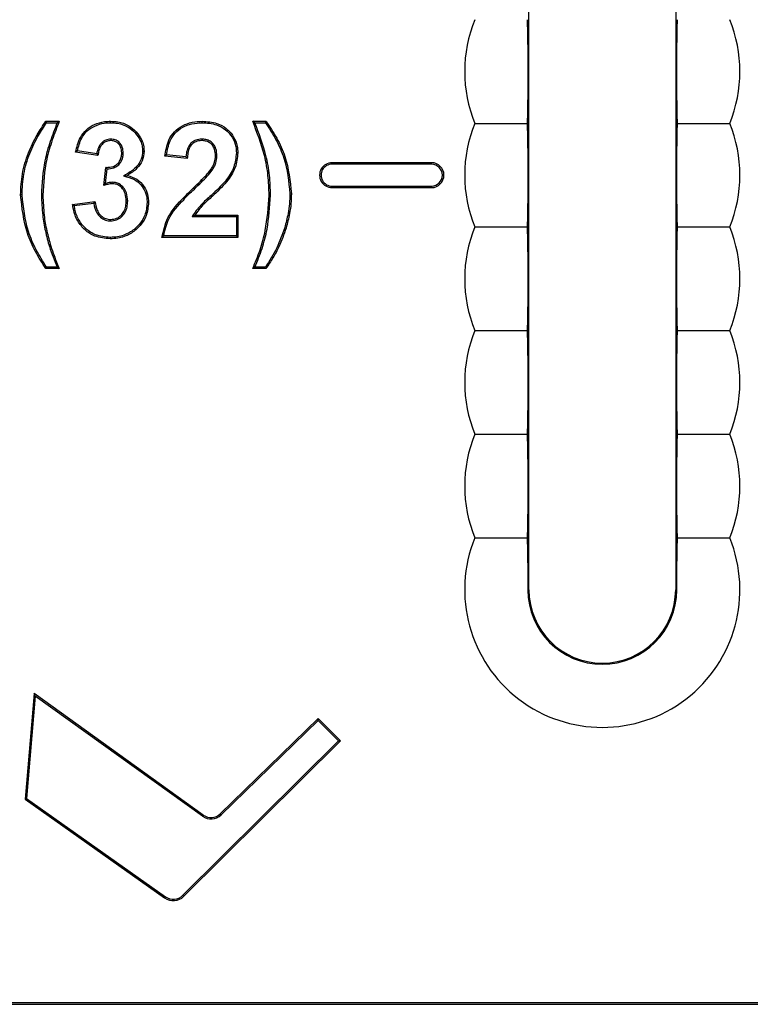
# Model space of a CAD drawing. Header units: inches. Extents: x 0.3 to 33.8, y 0.2 to 21.7.
# Tile 22 of 192: x 12.8913 to 12.9794, y 6.3079 to 6.4267. Entities that reach past the tile are written whole.
import ezdxf

# ---------------------------------------------------------------- set-up
doc = ezdxf.new("R2010")
doc.units = ezdxf.units.IN
doc.header["$MEASUREMENT"] = 0

msp = doc.modelspace()

# ---------------------------------------------------------------- linework, layer by layer
at = {"color": 7, "linetype": 'Continuous', "lineweight": 25}
for p, q in [((12.95271499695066, 6.357917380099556), (12.95271499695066, 6.457570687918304)), ((12.97041499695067, 6.457570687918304), (12.97041499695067, 6.357917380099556)), ((12.89454316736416, 6.414242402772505), (12.89445217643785, 6.414417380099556)), ((12.89445217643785, 6.414417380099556), (12.89606756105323, 6.414417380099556)), ((12.89454316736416, 6.414242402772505), (12.89580938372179, 6.414242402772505)), ((12.90224926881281, 6.414242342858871), (12.90224865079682, 6.414417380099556)), ((12.9133090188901, 6.414242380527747), (12.91330954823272, 6.414417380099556)), ((12.91940089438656, 6.414417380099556), (12.92101627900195, 6.414417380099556)), ((12.91965909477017, 6.414242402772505), (12.92092619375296, 6.414242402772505)), ((12.94618652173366, 6.414167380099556), (12.95250312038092, 6.414167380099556)), ((12.90521138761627, 6.41303858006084), (12.90533919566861, 6.413158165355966)), ((12.90227079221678, 6.412259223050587), (12.90227108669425, 6.412084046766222)), ((12.91325371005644, 6.412259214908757), (12.91325345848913, 6.412084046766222)), ((12.89251682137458, 6.41053529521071), (12.89235442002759, 6.410600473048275)), ((12.9007342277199, 6.410289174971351), (12.89804192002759, 6.410693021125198)), ((12.90058613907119, 6.410488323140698), (12.89825265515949, 6.410838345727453)), ((12.90378114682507, 6.410591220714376), (12.90360602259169, 6.410592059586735)), ((12.90612327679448, 6.410828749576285), (12.906298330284, 6.410827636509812)), ((12.91150345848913, 6.409930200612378), (12.90881115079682, 6.410193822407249)), ((12.91134206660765, 6.410121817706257), (12.90900658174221, 6.41035050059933)), ((12.91508885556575, 6.410245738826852), (12.91491371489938, 6.410247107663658)), ((12.9174310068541, 6.410609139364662), (12.91760602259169, 6.410608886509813)), ((12.92896499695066, 6.409242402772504), (12.92896499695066, 6.409417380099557)), ((12.94096499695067, 6.409417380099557), (12.92896499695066, 6.409417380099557)), ((12.94096499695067, 6.409242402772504), (12.92896499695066, 6.409242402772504)), ((12.94096499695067, 6.409242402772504), (12.94096499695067, 6.409417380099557)), ((12.90145217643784, 6.406679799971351), (12.901704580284, 6.408853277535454)), ((12.90165635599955, 6.40692113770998), (12.90186031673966, 6.408677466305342)), ((12.90381751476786, 6.407818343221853), (12.90428470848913, 6.40788572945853)), ((12.91452731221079, 6.408532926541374), (12.91438086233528, 6.408628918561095)), ((12.90252432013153, 6.407054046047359), (12.90252068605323, 6.406878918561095)), ((12.91611035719, 6.407204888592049), (12.91624865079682, 6.407097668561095)), ((12.92896499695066, 6.406592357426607), (12.92896499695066, 6.406417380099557)), ((12.92896499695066, 6.406592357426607), (12.94096499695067, 6.406592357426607)), ((12.94096499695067, 6.406592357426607), (12.94096499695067, 6.406417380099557)), ((12.89157588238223, 6.405541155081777), (12.89140089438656, 6.405541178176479)), ((12.89391821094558, 6.405487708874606), (12.89409320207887, 6.405487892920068)), ((12.91235952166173, 6.40624238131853), (12.91223823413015, 6.406368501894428)), ((12.92155024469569, 6.405487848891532), (12.92137525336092, 6.405487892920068)), ((12.92389257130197, 6.405682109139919), (12.92406756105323, 6.405681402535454)), ((12.92896499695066, 6.406417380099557), (12.94096499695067, 6.406417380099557)), ((12.89768294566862, 6.404394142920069), (12.90037525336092, 6.404725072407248)), ((12.89787850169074, 6.404241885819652), (12.90022646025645, 6.404530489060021)), ((12.90431952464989, 6.404791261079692), (12.90414448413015, 6.404789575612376)), ((12.90666176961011, 6.4046126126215), (12.90683679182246, 6.404612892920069)), ((12.91209161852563, 6.402934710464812), (12.91240369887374, 6.403109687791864)), ((12.91240369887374, 6.403109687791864), (12.91760602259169, 6.403109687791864)), ((12.91743104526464, 6.402934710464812), (12.91760602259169, 6.403109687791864)), ((12.91760602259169, 6.403109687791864), (12.91760602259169, 6.400417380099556)), ((12.9022659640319, 6.402396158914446), (12.90226828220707, 6.402571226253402)), ((12.91209161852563, 6.402934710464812), (12.91743104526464, 6.402934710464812)), ((12.91743104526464, 6.402934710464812), (12.91743104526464, 6.400592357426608)), ((12.92325764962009, 6.401589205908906), (12.92342533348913, 6.401539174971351)), ((12.94618652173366, 6.401667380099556), (12.95250312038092, 6.401667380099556)), ((12.90221183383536, 6.40041290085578), (12.90221219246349, 6.400237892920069)), ((12.91760602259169, 6.400417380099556), (12.90845217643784, 6.400417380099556)), ((12.91743104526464, 6.400592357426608), (12.90865291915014, 6.400592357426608)), ((12.91743104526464, 6.400592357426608), (12.91760602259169, 6.400417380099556)), ((12.89487642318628, 6.399306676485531), (12.89504392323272, 6.39935728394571)), ((12.89606756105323, 6.396648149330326), (12.89445217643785, 6.396648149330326)), ((12.89580598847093, 6.396823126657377), (12.89454436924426, 6.396823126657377)), ((12.92101627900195, 6.396648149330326), (12.91940089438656, 6.396648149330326)), ((12.92092366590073, 6.396823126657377), (12.91966325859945, 6.396823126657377)), ((12.94618652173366, 6.389167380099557), (12.95250312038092, 6.389167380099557)), ((12.94618652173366, 6.376667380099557), (12.95250312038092, 6.376667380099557)), ((12.94618652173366, 6.364167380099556), (12.95250312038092, 6.364167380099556)), ((12.95258457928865, 6.357917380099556), (12.95271499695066, 6.357917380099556)), ((12.97054541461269, 6.357917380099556), (12.97041499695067, 6.357917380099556)), ((12.89302219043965, 6.345420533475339), (12.89193930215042, 6.332653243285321)), ((12.89317047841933, 6.345098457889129), (12.89212211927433, 6.332738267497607)), ((12.89317047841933, 6.345098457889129), (12.89302219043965, 6.345420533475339)), ((12.91344360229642, 6.33074196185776), (12.89302219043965, 6.345420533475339)), ((12.91334147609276, 6.330599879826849), (12.89317047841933, 6.345098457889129)), ((12.92729154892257, 6.342377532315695), (12.91548532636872, 6.330893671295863)), ((12.92728976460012, 6.342131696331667), (12.91560732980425, 6.330768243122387)), ((12.92728976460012, 6.342131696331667), (12.92729154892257, 6.342377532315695)), ((12.92972893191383, 6.339689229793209), (12.92728976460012, 6.342131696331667)), ((12.92997671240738, 6.339688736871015), (12.92729154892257, 6.342377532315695)), ((12.91098340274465, 6.321067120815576), (12.92972893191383, 6.339689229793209)), ((12.91110672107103, 6.320942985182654), (12.92997671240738, 6.339688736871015)), ((12.92972893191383, 6.339689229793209), (12.92997671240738, 6.339688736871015)), ((12.89212211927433, 6.332738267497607), (12.89193930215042, 6.332653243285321)), ((12.89193930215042, 6.332653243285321), (12.9087734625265, 6.320748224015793)), ((12.89212211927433, 6.332738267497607), (12.90887449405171, 6.320891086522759)), ((12.91334147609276, 6.330599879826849), (12.91344360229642, 6.33074196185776)), ((12.91560732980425, 6.330768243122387), (12.91548532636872, 6.330893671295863)), ((12.91098340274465, 6.321067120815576), (12.91110672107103, 6.320942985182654)), ((12.90887449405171, 6.320891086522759), (12.9087734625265, 6.320748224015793)), ((12.81156499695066, 6.308135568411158), (13.11156499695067, 6.308135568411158)), ((12.81156499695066, 6.307917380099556), (13.11156499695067, 6.307917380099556))]:
    msp.add_line(p, q, dxfattribs=at)
at = {"color": 7, "linetype": 'Continuous', "lineweight": 25, "flags": 128}
for points in [[(12.91965909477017, 6.414242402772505), (12.91953005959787, 6.414329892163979), (12.91940089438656, 6.414417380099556)], [(12.92092619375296, 6.414242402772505), (12.92097126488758, 6.414329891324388), (12.92101627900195, 6.414417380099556)], [(12.89454436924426, 6.396823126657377), (12.89449824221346, 6.396735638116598), (12.89445217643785, 6.396648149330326)], [(12.89580598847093, 6.396823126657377), (12.89593670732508, 6.396735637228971), (12.89606756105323, 6.396648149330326)], [(12.91966325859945, 6.396823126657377), (12.91953210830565, 6.39673563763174), (12.91940089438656, 6.396648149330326)], [(12.92092366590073, 6.396823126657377), (12.92096999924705, 6.396735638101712), (12.92101627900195, 6.396648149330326)]]:
    msp.add_lwpolyline(points, dxfattribs=at)
at = {"color": 7, "linetype": 'Continuous', "lineweight": 25}
for centre, radius, start, end in [((12.96156499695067, 6.420417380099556), 0.01660000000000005, 157.8825750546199, 202.117424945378), ((12.96156499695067, 6.420417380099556), 0.01660000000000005, 337.8825750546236, 22.11742494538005), ((12.96156499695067, 6.407917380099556), 0.01660000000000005, 157.8825750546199, 202.117424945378), ((12.96156499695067, 6.407917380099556), 0.01660000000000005, 337.8825750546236, 22.11742494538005), ((12.92896499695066, 6.407917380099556), 0.001500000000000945, 90, 270.0000000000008), ((12.92896499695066, 6.407917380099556), 0.001325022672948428, 90, 270.0000000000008), ((12.94096499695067, 6.407917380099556), 0.001500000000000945, 270.0000000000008, 90), ((12.94096499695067, 6.407917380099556), 0.001325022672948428, 270.0000000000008, 90), ((12.96156499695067, 6.395417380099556), 0.01660000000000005, 157.8825750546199, 202.1174249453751), ((12.96156499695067, 6.395417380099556), 0.01660000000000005, 337.8825750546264, 22.11742494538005), ((12.96156499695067, 6.382917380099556), 0.01660000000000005, 157.8825750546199, 202.117424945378), ((12.96156499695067, 6.382917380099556), 0.01660000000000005, 337.8825750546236, 22.11742494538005), ((12.96156499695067, 6.370417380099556), 0.01660000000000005, 157.8825750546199, 202.117424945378), ((12.96156499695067, 6.370417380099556), 0.01660000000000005, 337.8825750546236, 22.11742494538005), ((12.96156499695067, 6.357917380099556), 0.01660000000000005, 157.8825750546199, 22.11742494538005), ((12.96156499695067, 6.357917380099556), 0.008980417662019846, 180, 0), ((12.96156499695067, 6.357917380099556), 0.00885000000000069, 180, 0), ((12.96156499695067, 6.357917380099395), 0.008850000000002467, 180, 0), ((12.91437392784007, 6.332036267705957), 0.001768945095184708, 234.2920472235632, 314.2070111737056), ((12.91437392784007, 6.332036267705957), 0.001593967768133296, 234.2920472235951, 314.2070111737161), ((12.90982419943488, 6.322234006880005), 0.001644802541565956, 234.7322742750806, 314.8107605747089), ((12.90982419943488, 6.322234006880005), 0.001819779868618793, 234.7322742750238, 314.8107605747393)]:
    msp.add_arc(centre, radius, start, end, dxfattribs=at)
for points, knots in [([(12.95250312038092, 6.426667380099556), (12.95252338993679, 6.425740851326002), (12.95256121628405, 6.424011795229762), (12.95259011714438, 6.42107684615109), (12.95257708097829, 6.417795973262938), (12.95253587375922, 6.415578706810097), (12.95250665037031, 6.414319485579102), (12.95250312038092, 6.414167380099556)], [0, 0, 0, 0, 0.242363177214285, 0.4522898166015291, 0.6637081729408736, 0.9593782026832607, 1, 1, 1, 1]), ([(12.97062687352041, 6.414167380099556), (12.97060581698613, 6.415131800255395), (12.97056734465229, 6.416893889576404), (12.97053962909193, 6.419870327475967), (12.97055427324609, 6.423155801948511), (12.97059564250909, 6.425328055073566), (12.97062440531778, 6.426561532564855), (12.97062687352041, 6.426667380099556)], [0, 0, 0, 0, 0.251980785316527, 0.4603933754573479, 0.670142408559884, 0.9716941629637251, 1, 1, 1, 1]), ([(12.89235442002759, 6.410600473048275), (12.89251002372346, 6.410970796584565), (12.89282131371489, 6.411711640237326), (12.89349742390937, 6.41300294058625), (12.89408729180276, 6.413876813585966), (12.89445217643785, 6.414417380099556)], [0, 0, 0, 0, 0.2759974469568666, 0.5521414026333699, 1, 1, 1, 1]), ([(12.89251682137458, 6.41053529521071), (12.8926724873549, 6.410905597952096), (12.89298390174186, 6.411646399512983), (12.89364086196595, 6.412898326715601), (12.89420407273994, 6.413737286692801), (12.89454316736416, 6.414242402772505)], [0, 0, 0, 0, 0.2845467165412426, 0.5692441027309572, 1, 1, 1, 1]), ([(12.89580938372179, 6.414242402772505), (12.89552391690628, 6.41349181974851), (12.8949527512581, 6.411990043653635), (12.89410466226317, 6.409094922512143), (12.89399059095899, 6.406888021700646), (12.89391821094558, 6.405487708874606)], [0, 0, 0, 0, 0.2674999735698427, 0.5352173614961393, 1, 1, 1, 1]), ([(12.89606756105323, 6.414417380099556), (12.89577846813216, 6.413668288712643), (12.8952000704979, 6.412169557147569), (12.89429945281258, 6.40922369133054), (12.89417405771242, 6.406952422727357), (12.89409320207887, 6.405487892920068)], [0, 0, 0, 0, 0.2619561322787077, 0.5241041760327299, 1, 1, 1, 1]), ([(12.89580938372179, 6.414242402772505), (12.89585233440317, 6.41427156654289), (12.89593823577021, 6.414329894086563), (12.89602445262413, 6.414388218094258), (12.89606756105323, 6.414417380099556)], [0, 0, 0, 0, 0.4999999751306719, 1, 1, 1, 1]), ([(12.89804192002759, 6.410693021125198), (12.89818889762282, 6.411307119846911), (12.89842714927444, 6.412302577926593), (12.89929452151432, 6.413446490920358), (12.90032598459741, 6.414086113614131), (12.90134765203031, 6.414385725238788), (12.90200861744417, 6.414408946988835), (12.90224865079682, 6.414417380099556)], [0, 0, 0, 0, 0.3031511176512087, 0.4914099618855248, 0.6794278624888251, 0.8835824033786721, 1, 1, 1, 1]), ([(12.89825265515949, 6.410838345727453), (12.89838848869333, 6.411366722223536), (12.8986158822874, 6.41225125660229), (12.8993938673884, 6.413294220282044), (12.90036008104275, 6.413905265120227), (12.90134532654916, 6.41420863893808), (12.90199653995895, 6.414232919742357), (12.90224926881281, 6.414242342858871)], [0, 0, 0, 0, 0.2816635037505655, 0.4715218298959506, 0.6612041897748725, 0.8685170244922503, 1, 1, 1, 1]), ([(12.90224865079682, 6.414417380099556), (12.9025479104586, 6.41440372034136), (12.90331333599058, 6.414368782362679), (12.9044348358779, 6.41398798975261), (12.90506011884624, 6.413414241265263), (12.90533919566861, 6.413158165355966)], [0, 0, 0, 0, 0.2622320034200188, 0.6707187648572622, 0.9999999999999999, 0.9999999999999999, 0.9999999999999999, 0.9999999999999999]), ([(12.90224926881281, 6.414242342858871), (12.90253523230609, 6.414229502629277), (12.90326965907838, 6.414196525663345), (12.90434551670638, 6.413834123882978), (12.90494491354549, 6.4132834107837), (12.90521138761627, 6.41303858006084)], [0, 0, 0, 0, 0.2615407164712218, 0.6717028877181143, 1, 1, 1, 1]), ([(12.90881115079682, 6.410193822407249), (12.90891497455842, 6.410856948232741), (12.90908198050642, 6.41192362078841), (12.90989445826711, 6.413196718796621), (12.91090514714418, 6.413929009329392), (12.91207821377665, 6.414353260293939), (12.9129037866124, 6.414396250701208), (12.91330954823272, 6.414417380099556)], [0, 0, 0, 0, 0.2891442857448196, 0.4651036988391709, 0.6413562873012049, 0.823729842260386, 0.9999999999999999, 0.9999999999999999, 0.9999999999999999, 0.9999999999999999]), ([(12.90900658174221, 6.41035050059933), (12.90910775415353, 6.410931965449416), (12.90927408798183, 6.411887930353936), (12.91000454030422, 6.413049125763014), (12.91094476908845, 6.413746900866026), (12.91207622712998, 6.414175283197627), (12.91289224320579, 6.414219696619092), (12.9133090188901, 6.414242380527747)], [0, 0, 0, 0, 0.2717156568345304, 0.4467176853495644, 0.6220911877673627, 0.8069851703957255, 1, 1, 1, 1]), ([(12.9133090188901, 6.414242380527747), (12.91389576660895, 6.414204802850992), (12.91489226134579, 6.41414098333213), (12.91614343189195, 6.413455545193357), (12.91697524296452, 6.412541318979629), (12.91738320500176, 6.411524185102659), (12.91741771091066, 6.410863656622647), (12.9174310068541, 6.410609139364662)], [0, 0, 0, 0, 0.2830854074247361, 0.480774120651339, 0.6783583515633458, 0.8760638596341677, 0.9999999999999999, 0.9999999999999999, 0.9999999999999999, 0.9999999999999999]), ([(12.91330954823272, 6.414417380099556), (12.91391609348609, 6.414377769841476), (12.91495203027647, 6.41431011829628), (12.91625539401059, 6.413594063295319), (12.91712661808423, 6.412635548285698), (12.91755526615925, 6.411569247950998), (12.91759189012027, 6.410876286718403), (12.91760602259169, 6.410608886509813)], [0, 0, 0, 0, 0.2802385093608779, 0.4786277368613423, 0.6769197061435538, 0.8753296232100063, 1, 1, 1, 1]), ([(12.92137525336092, 6.405487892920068), (12.92135167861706, 6.406292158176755), (12.92130450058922, 6.407901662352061), (12.92074038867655, 6.410933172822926), (12.91992592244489, 6.413051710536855), (12.91940089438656, 6.414417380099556)], [0, 0, 0, 0, 0.2619609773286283, 0.5242390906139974, 1, 1, 1, 1]), ([(12.92155024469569, 6.405487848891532), (12.92152674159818, 6.40629205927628), (12.92147970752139, 6.407901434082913), (12.92093449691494, 6.410871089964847), (12.92015412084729, 6.412933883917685), (12.91965909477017, 6.414242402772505)], [0, 0, 0, 0, 0.2675193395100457, 0.535356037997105, 1, 1, 1, 1]), ([(12.92092619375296, 6.414242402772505), (12.92136971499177, 6.413570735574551), (12.92225716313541, 6.412226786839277), (12.92351277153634, 6.409400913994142), (12.92374391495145, 6.407137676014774), (12.92389257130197, 6.405682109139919)], [0, 0, 0, 0, 0.2628299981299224, 0.5259003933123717, 1, 1, 1, 1]), ([(12.92101627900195, 6.414417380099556), (12.921463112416, 6.413748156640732), (12.92235726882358, 6.412408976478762), (12.92366209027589, 6.409533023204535), (12.92390734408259, 6.407203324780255), (12.92406756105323, 6.405681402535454)], [0, 0, 0, 0, 0.2572513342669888, 0.5147845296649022, 1, 1, 1, 1]), ([(12.95250312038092, 6.414167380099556), (12.95252338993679, 6.413240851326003), (12.95256121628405, 6.411511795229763), (12.95259011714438, 6.40857684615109), (12.95257708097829, 6.405295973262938), (12.95253587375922, 6.403078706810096), (12.95250665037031, 6.401819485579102), (12.95250312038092, 6.401667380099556)], [0, 0, 0, 0, 0.242363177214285, 0.4522898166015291, 0.6637081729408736, 0.9593782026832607, 1, 1, 1, 1]), ([(12.97062687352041, 6.401667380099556), (12.97060581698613, 6.402631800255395), (12.97056734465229, 6.404393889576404), (12.97053962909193, 6.407370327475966), (12.97055427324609, 6.410655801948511), (12.97059564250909, 6.412828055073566), (12.97062440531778, 6.414061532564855), (12.97062687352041, 6.414167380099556)], [0, 0, 0, 0, 0.251980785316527, 0.4603933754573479, 0.6701424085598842, 0.9716941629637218, 1, 1, 1, 1]), ([(12.97062687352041, 6.414167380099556), (12.97228443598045, 6.414167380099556), (12.97442274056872, 6.414167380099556), (12.97648077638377, 6.414167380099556), (12.97694347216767, 6.414167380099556)], [0, 0, 0, 0, 0.7751760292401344, 0.9999999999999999, 0.9999999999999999, 0.9999999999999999, 0.9999999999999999]), ([(12.90521138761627, 6.41303858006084), (12.90546495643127, 6.412716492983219), (12.9058435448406, 6.412235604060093), (12.90608968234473, 6.411446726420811), (12.90611191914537, 6.41103767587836), (12.90612327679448, 6.410828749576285)], [0, 0, 0, 0, 0.4980661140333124, 0.7436326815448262, 1, 1, 1, 1]), ([(12.90533919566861, 6.413158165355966), (12.90559302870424, 6.412837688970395), (12.90598558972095, 6.412342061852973), (12.90625872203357, 6.411513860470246), (12.90628492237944, 6.41105993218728), (12.906298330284, 6.410827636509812)], [0, 0, 0, 0, 0.4718407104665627, 0.7297169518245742, 1, 1, 1, 1]), ([(12.90227079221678, 6.412259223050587), (12.90206861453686, 6.412237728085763), (12.90167002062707, 6.41219535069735), (12.90118623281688, 6.411854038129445), (12.90080507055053, 6.411350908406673), (12.90064782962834, 6.410868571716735), (12.90059652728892, 6.41055235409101), (12.90058613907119, 6.410488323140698)], [0, 0, 0, 0, 0.2249051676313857, 0.4434012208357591, 0.6401604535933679, 0.927136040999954, 1, 1, 1, 1]), ([(12.90227108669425, 6.412084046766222), (12.90210018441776, 6.41206714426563), (12.90175687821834, 6.412033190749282), (12.90133194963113, 6.411745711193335), (12.9009849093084, 6.411307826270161), (12.9008056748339, 6.410800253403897), (12.90075412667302, 6.410431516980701), (12.9007342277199, 6.410289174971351)], [0, 0, 0, 0, 0.1954191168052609, 0.3925552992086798, 0.5703781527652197, 0.8341546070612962, 1, 1, 1, 1]), ([(12.90378114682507, 6.410591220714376), (12.90376415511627, 6.410830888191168), (12.90373505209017, 6.411241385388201), (12.90344333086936, 6.411754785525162), (12.90306168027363, 6.41208982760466), (12.90264206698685, 6.412242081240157), (12.90237637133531, 6.412254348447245), (12.90227079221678, 6.412259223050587)], [0, 0, 0, 0, 0.2819487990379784, 0.4829157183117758, 0.6843766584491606, 0.8745811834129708, 1, 1, 1, 1]), ([(12.90360602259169, 6.410592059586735), (12.90358569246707, 6.410844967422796), (12.90355344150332, 6.411246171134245), (12.90324608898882, 6.411708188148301), (12.90289901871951, 6.411976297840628), (12.90254934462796, 6.412072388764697), (12.90234139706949, 6.41208110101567), (12.90227108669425, 6.412084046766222)], [0, 0, 0, 0, 0.3321121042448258, 0.5268504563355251, 0.7220126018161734, 0.9060080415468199, 1, 1, 1, 1]), ([(12.91325371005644, 6.412259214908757), (12.91300499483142, 6.412239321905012), (12.9125705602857, 6.41220457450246), (12.91203245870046, 6.411875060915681), (12.91163122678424, 6.411390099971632), (12.9114209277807, 6.4107731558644), (12.91136632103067, 6.410322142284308), (12.91134206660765, 6.410121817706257)], [0, 0, 0, 0, 0.2303493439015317, 0.4023545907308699, 0.5742820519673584, 0.8109108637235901, 1, 1, 1, 1]), ([(12.91325345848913, 6.412084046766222), (12.91300326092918, 6.412062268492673), (12.91258672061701, 6.412026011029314), (12.91209659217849, 6.411693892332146), (12.91174760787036, 6.411226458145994), (12.91156478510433, 6.410610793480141), (12.91152302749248, 6.41014737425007), (12.91150345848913, 6.409930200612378)], [0, 0, 0, 0, 0.237088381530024, 0.3947155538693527, 0.5522833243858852, 0.7901851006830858, 1, 1, 1, 1]), ([(12.91491371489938, 6.410247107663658), (12.91489723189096, 6.410526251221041), (12.91487056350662, 6.41097788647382), (12.91457143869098, 6.411535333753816), (12.91419003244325, 6.411876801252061), (12.91372666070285, 6.412059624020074), (12.91340979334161, 6.412075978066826), (12.91325345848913, 6.412084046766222)], [0, 0, 0, 0, 0.2955569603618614, 0.4781910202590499, 0.6616268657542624, 0.8330547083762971, 1, 1, 1, 1]), ([(12.91508885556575, 6.410245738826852), (12.91507098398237, 6.410540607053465), (12.91504139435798, 6.411028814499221), (12.91471659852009, 6.411639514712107), (12.91429085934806, 6.412024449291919), (12.91377608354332, 6.41223111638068), (12.91342486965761, 6.412250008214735), (12.91325371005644, 6.412259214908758)], [0, 0, 0, 0, 0.2845587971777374, 0.4711383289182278, 0.6584573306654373, 0.8335535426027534, 1, 1, 1, 1]), ([(12.89140089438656, 6.405541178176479), (12.89144226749, 6.406389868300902), (12.8915049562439, 6.407675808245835), (12.8919014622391, 6.409361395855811), (12.89220293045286, 6.410186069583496), (12.89235442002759, 6.410600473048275)], [0, 0, 0, 0, 0.4912553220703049, 0.7443527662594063, 0.9999999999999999, 0.9999999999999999, 0.9999999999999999, 0.9999999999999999]), ([(12.89157588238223, 6.405541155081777), (12.89161666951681, 6.406378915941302), (12.89167846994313, 6.407648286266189), (12.89206971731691, 6.409312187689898), (12.89236728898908, 6.410126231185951), (12.89251682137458, 6.41053529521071)], [0, 0, 0, 0, 0.4912594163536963, 0.744353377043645, 1, 1, 1, 1]), ([(12.89825265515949, 6.410838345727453), (12.89821747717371, 6.410814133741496), (12.89814712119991, 6.410765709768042), (12.89807698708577, 6.410717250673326), (12.89804192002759, 6.410693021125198)], [0, 0, 0, 0, 0.4999999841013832, 1, 1, 1, 1]), ([(12.90058613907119, 6.410488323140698), (12.90061064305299, 6.410455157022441), (12.90065965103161, 6.410388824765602), (12.90070936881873, 6.41032239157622), (12.9007342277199, 6.410289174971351)], [0, 0, 0, 0, 0.4999998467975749, 1, 1, 1, 1]), ([(12.901704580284, 6.408853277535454), (12.90201021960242, 6.408865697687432), (12.90248352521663, 6.408884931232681), (12.90304741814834, 6.409203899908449), (12.90337516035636, 6.40959328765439), (12.90357874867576, 6.410072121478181), (12.90359690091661, 6.410418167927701), (12.90360602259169, 6.410592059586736)], [0, 0, 0, 0, 0.3083721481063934, 0.4775376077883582, 0.6468291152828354, 0.8225282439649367, 1, 1, 1, 1]), ([(12.90186031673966, 6.408677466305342), (12.90213119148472, 6.408701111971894), (12.90258672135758, 6.408740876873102), (12.90315427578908, 6.409061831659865), (12.90352154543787, 6.409491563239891), (12.90374968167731, 6.410019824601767), (12.90377068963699, 6.410401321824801), (12.90378114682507, 6.410591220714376)], [0, 0, 0, 0, 0.2647545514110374, 0.4452375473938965, 0.6258395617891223, 0.8137531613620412, 0.9999999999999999, 0.9999999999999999, 0.9999999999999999, 0.9999999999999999]), ([(12.90612327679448, 6.410828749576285), (12.90608965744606, 6.410486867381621), (12.90602216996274, 6.409800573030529), (12.90537882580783, 6.408816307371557), (12.90455784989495, 6.408235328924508), (12.90399043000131, 6.407915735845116), (12.90381751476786, 6.407818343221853)], [0, 0, 0, 0, 0.2545786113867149, 0.5110411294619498, 0.8509949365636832, 1, 1, 1, 1]), ([(12.906298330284, 6.410827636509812), (12.90625282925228, 6.41042258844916), (12.9061659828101, 6.409649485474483), (12.90541245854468, 6.408594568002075), (12.90469322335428, 6.408142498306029), (12.90428470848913, 6.40788572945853)], [0, 0, 0, 0, 0.3222345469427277, 0.6150393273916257, 1, 1, 1, 1]), ([(12.90900658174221, 6.41035050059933), (12.90897393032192, 6.410324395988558), (12.90890862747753, 6.410272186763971), (12.90884364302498, 6.410219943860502), (12.90881115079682, 6.410193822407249)], [0, 0, 0, 0, 0.49999997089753, 1, 1, 1, 1]), ([(12.91438086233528, 6.408628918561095), (12.91446197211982, 6.408764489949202), (12.91462441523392, 6.409036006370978), (12.9148527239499, 6.409569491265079), (12.91489037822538, 6.409987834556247), (12.91491371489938, 6.410247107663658)], [0, 0, 0, 0, 0.2749384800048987, 0.5506347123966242, 0.9999999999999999, 0.9999999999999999, 0.9999999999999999, 0.9999999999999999]), ([(12.91452731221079, 6.408532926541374), (12.91460846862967, 6.408668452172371), (12.9147709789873, 6.408939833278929), (12.91501793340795, 6.409501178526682), (12.91506097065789, 6.409952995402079), (12.91508885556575, 6.410245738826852)], [0, 0, 0, 0, 0.2599282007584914, 0.5204890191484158, 1, 1, 1, 1]), ([(12.9174310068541, 6.410609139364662), (12.91737109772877, 6.410028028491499), (12.91727730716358, 6.409118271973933), (12.91669412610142, 6.408009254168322), (12.91630645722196, 6.40747509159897), (12.91611035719, 6.407204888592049)], [0, 0, 0, 0, 0.4663153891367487, 0.7300387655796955, 1, 1, 1, 1]), ([(12.91760602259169, 6.410608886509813), (12.91754335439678, 6.410003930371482), (12.91744588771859, 6.40906305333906), (12.91684516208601, 6.40791981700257), (12.91644901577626, 6.407373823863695), (12.91624865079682, 6.407097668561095)], [0, 0, 0, 0, 0.470906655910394, 0.7323923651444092, 0.9999999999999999, 0.9999999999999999, 0.9999999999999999, 0.9999999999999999]), ([(12.91134206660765, 6.410121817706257), (12.91136144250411, 6.41009863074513), (12.91139780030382, 6.410055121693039), (12.91145172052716, 6.409991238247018), (12.91148621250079, 6.409950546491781), (12.91150345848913, 6.409930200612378)], [0, 0, 0, 0, 0.3632546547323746, 0.6816272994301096, 1, 1, 1, 1]), ([(12.90186031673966, 6.408677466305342), (12.90184366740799, 6.408696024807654), (12.90180934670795, 6.408734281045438), (12.90175744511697, 6.408792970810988), (12.90172220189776, 6.408833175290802), (12.901704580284, 6.408853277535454)], [0, 0, 0, 0, 0.3202282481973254, 0.660114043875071, 1, 1, 1, 1]), ([(12.90381751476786, 6.407818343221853), (12.90428178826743, 6.407709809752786), (12.90507128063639, 6.407525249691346), (12.9059573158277, 6.406779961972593), (12.90648191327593, 6.40592236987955), (12.90664845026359, 6.405157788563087), (12.90665917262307, 6.40471891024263), (12.90666176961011, 6.4046126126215)], [0, 0, 0, 0, 0.2998936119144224, 0.5099660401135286, 0.7195881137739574, 0.9320834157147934, 1, 1, 1, 1]), ([(12.90428470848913, 6.40788572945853), (12.90467724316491, 6.40776107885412), (12.90546276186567, 6.407511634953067), (12.90629663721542, 6.406644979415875), (12.90677004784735, 6.405639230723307), (12.90681475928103, 6.40495169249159), (12.90683679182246, 6.404612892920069)], [0, 0, 0, 0, 0.2714696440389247, 0.5432500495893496, 0.7749264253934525, 0.9999999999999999, 0.9999999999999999, 0.9999999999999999, 0.9999999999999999]), ([(12.91223823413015, 6.406368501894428), (12.9125261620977, 6.406648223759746), (12.91304222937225, 6.407149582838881), (12.91378052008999, 6.407882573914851), (12.91418047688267, 6.408379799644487), (12.91438086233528, 6.408628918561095)], [0, 0, 0, 0, 0.3864093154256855, 0.6925801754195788, 1, 1, 1, 1]), ([(12.91235952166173, 6.40624238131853), (12.91264744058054, 6.406522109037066), (12.91316816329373, 6.407028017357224), (12.91391584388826, 6.407770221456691), (12.91432320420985, 6.408278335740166), (12.91452731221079, 6.408532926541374)], [0, 0, 0, 0, 0.3815989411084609, 0.6901499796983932, 1, 1, 1, 1]), ([(12.90165635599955, 6.40692113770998), (12.90163591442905, 6.406897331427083), (12.90159503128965, 6.406849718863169), (12.90152697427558, 6.406769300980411), (12.90147931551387, 6.406712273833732), (12.90145217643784, 6.406679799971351)], [0, 0, 0, 0, 0.3009702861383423, 0.6019405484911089, 1, 1, 1, 1]), ([(12.90252068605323, 6.406878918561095), (12.90241897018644, 6.406875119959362), (12.90221549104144, 6.406867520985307), (12.90185765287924, 6.406797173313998), (12.90160607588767, 6.406724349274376), (12.90145217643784, 6.406679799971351)], [0, 0, 0, 0, 0.2795804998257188, 0.5592913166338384, 0.9999999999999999, 0.9999999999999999, 0.9999999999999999, 0.9999999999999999]), ([(12.90252432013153, 6.407054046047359), (12.90242261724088, 6.407050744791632), (12.90222517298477, 6.407044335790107), (12.90193567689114, 6.406991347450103), (12.90174963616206, 6.406944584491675), (12.90165635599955, 6.40692113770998)], [0, 0, 0, 0, 0.3462557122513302, 0.6722149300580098, 1, 1, 1, 1]), ([(12.90414448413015, 6.404789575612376), (12.90412541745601, 6.405100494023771), (12.90409321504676, 6.405625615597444), (12.90373980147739, 6.406285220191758), (12.90331100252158, 6.406688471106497), (12.90286898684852, 6.406856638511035), (12.90261957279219, 6.406872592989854), (12.90252068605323, 6.406878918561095)], [0, 0, 0, 0, 0.3134005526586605, 0.5293137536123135, 0.7458884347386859, 0.8992508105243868, 0.9999999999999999, 0.9999999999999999, 0.9999999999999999, 0.9999999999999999]), ([(12.90431952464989, 6.404791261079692), (12.90429667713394, 6.405133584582), (12.9042583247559, 6.405708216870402), (12.903859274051, 6.406420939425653), (12.9033828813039, 6.406854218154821), (12.90289923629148, 6.407029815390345), (12.90262711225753, 6.407047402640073), (12.90252432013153, 6.407054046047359)], [0, 0, 0, 0, 0.3160502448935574, 0.5305293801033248, 0.7457064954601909, 0.90394317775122, 1, 1, 1, 1]), ([(12.91611035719, 6.407204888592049), (12.9155562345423, 6.406616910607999), (12.91461047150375, 6.405613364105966), (12.91308386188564, 6.404364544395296), (12.91242411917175, 6.403413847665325), (12.91209161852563, 6.402934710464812)], [0, 0, 0, 0, 0.4123866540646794, 0.7038514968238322, 0.9999999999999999, 0.9999999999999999, 0.9999999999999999, 0.9999999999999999]), ([(12.91624865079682, 6.407097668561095), (12.91569448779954, 6.406509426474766), (12.9147850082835, 6.405544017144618), (12.91335856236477, 6.404355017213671), (12.91272302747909, 6.40352615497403), (12.91240369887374, 6.403109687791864)], [0, 0, 0, 0, 0.4369321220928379, 0.717082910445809, 1, 1, 1, 1]), ([(12.89445217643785, 6.396648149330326), (12.89401761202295, 6.397325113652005), (12.893148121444, 6.398679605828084), (12.89184032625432, 6.401601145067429), (12.89157563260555, 6.403974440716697), (12.89140089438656, 6.405541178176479)], [0, 0, 0, 0, 0.2534888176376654, 0.5071886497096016, 1, 1, 1, 1]), ([(12.89454436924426, 6.396823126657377), (12.89411290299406, 6.397502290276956), (12.89324960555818, 6.398861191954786), (12.89199121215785, 6.401733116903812), (12.89173956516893, 6.404040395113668), (12.89157588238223, 6.405541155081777)], [0, 0, 0, 0, 0.2588522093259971, 0.5179233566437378, 0.9999999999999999, 0.9999999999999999, 0.9999999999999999, 0.9999999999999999]), ([(12.89391821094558, 6.405487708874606), (12.89394956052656, 6.404683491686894), (12.89400591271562, 6.403237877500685), (12.8943611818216, 6.401170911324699), (12.89470424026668, 6.399929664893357), (12.89487642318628, 6.399306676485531)], [0, 0, 0, 0, 0.3844399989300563, 0.6910470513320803, 1, 1, 1, 1]), ([(12.89409320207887, 6.405487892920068), (12.89412478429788, 6.404683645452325), (12.89418122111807, 6.403246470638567), (12.89453525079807, 6.401196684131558), (12.89487394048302, 6.399971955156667), (12.89504392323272, 6.39935728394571)], [0, 0, 0, 0, 0.3876099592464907, 0.6926515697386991, 0.9999999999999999, 0.9999999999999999, 0.9999999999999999, 0.9999999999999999]), ([(12.90845217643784, 6.400417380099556), (12.9086316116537, 6.401223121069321), (12.90904699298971, 6.403088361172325), (12.91074237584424, 6.404905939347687), (12.91187113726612, 6.40600957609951), (12.91223823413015, 6.406368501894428)], [0, 0, 0, 0, 0.3391332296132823, 0.78507227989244, 1, 1, 1, 1]), ([(12.90865291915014, 6.400592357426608), (12.90882033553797, 6.401289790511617), (12.90921946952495, 6.402952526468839), (12.91080163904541, 6.404715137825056), (12.91192919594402, 6.405820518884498), (12.91235952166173, 6.40624238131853)], [0, 0, 0, 0, 0.3088018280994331, 0.7362081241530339, 0.9999999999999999, 0.9999999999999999, 0.9999999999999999, 0.9999999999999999]), ([(12.91940089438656, 6.396648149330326), (12.91971108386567, 6.397389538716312), (12.92033217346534, 6.398874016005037), (12.92112677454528, 6.401821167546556), (12.921278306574, 6.404057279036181), (12.92137525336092, 6.405487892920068)], [0, 0, 0, 0, 0.2643808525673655, 0.5293673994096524, 1, 1, 1, 1]), ([(12.91966325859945, 6.396823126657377), (12.91996911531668, 6.397566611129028), (12.92058142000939, 6.399055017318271), (12.92131787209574, 6.401950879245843), (12.92146050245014, 6.404121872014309), (12.92155024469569, 6.405487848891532)], [0, 0, 0, 0, 0.270120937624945, 0.5407640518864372, 1, 1, 1, 1]), ([(12.92389257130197, 6.405682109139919), (12.92388051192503, 6.405280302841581), (12.92385638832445, 6.404476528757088), (12.92365509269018, 6.403102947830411), (12.92340530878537, 6.402151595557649), (12.92325764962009, 6.401589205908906)], [0, 0, 0, 0, 0.2901196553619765, 0.5803559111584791, 1, 1, 1, 1]), ([(12.92406756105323, 6.405681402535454), (12.92405565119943, 6.405279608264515), (12.92403182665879, 6.404475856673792), (12.92383077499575, 6.40308540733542), (12.92357705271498, 6.40211778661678), (12.92342533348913, 6.401539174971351)], [0, 0, 0, 0, 0.2866636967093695, 0.5734437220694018, 1, 1, 1, 1]), ([(12.89787850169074, 6.404241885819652), (12.89784581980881, 6.404267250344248), (12.89778045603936, 6.40431797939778), (12.89771544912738, 6.404368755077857), (12.89768294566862, 6.404394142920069)], [0, 0, 0, 0, 0.4999999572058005, 1, 1, 1, 1]), ([(12.90221219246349, 6.400237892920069), (12.90157923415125, 6.400295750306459), (12.90047256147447, 6.400396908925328), (12.89912504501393, 6.401273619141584), (12.89821332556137, 6.402399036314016), (12.89779977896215, 6.403510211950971), (12.89770895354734, 6.404197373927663), (12.89768294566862, 6.404394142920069)], [0, 0, 0, 0, 0.2775397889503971, 0.4852542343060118, 0.6925822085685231, 0.9119708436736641, 0.9999999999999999, 0.9999999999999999, 0.9999999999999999, 0.9999999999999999]), ([(12.90221183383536, 6.40041290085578), (12.90160393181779, 6.400467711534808), (12.90054236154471, 6.400563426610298), (12.89924924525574, 6.401401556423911), (12.89837315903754, 6.402478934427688), (12.89799136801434, 6.403495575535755), (12.89789938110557, 6.404103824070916), (12.89787850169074, 6.404241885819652)], [0, 0, 0, 0, 0.2845023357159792, 0.4968222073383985, 0.708685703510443, 0.9338767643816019, 1, 1, 1, 1]), ([(12.90022646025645, 6.404530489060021), (12.90024420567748, 6.404553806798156), (12.90027774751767, 6.404597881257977), (12.90032743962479, 6.40466275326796), (12.90035931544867, 6.404704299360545), (12.90037525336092, 6.404725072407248)], [0, 0, 0, 0, 0.3596685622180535, 0.6798342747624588, 1, 1, 1, 1]), ([(12.90022646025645, 6.404530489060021), (12.90031708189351, 6.4041212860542), (12.90045804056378, 6.403484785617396), (12.90103323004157, 6.40281118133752), (12.90161735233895, 6.402451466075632), (12.90205701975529, 6.402413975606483), (12.9022659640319, 6.402396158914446)], [0, 0, 0, 0, 0.3820513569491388, 0.5942670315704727, 0.8071824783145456, 0.9999999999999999, 0.9999999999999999, 0.9999999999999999, 0.9999999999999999]), ([(12.90037525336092, 6.404725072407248), (12.90043491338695, 6.404375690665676), (12.90053246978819, 6.403804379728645), (12.90096580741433, 6.403116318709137), (12.90148877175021, 6.402704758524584), (12.90196382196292, 6.402584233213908), (12.90221690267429, 6.402573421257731), (12.90226828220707, 6.402571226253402)], [0, 0, 0, 0, 0.3337531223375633, 0.545754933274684, 0.7587793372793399, 0.9510282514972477, 1, 1, 1, 1]), ([(12.90666176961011, 6.4046126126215), (12.90661124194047, 6.40409124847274), (12.90651223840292, 6.403069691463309), (12.90566027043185, 6.401822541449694), (12.90452807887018, 6.400899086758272), (12.90331584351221, 6.400462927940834), (12.90251044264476, 6.400426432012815), (12.90221183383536, 6.40041290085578)], [0, 0, 0, 0, 0.2280581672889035, 0.4468554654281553, 0.6444066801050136, 0.8681609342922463, 0.9999999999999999, 0.9999999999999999, 0.9999999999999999, 0.9999999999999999]), ([(12.90683679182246, 6.404612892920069), (12.90678340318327, 6.404067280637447), (12.90667907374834, 6.403001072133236), (12.90578929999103, 6.4016993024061), (12.90460825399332, 6.400739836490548), (12.90335019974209, 6.400289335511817), (12.90251799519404, 6.400251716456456), (12.90221219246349, 6.400237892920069)], [0, 0, 0, 0, 0.2294504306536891, 0.448380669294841, 0.6467785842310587, 0.8702048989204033, 1, 1, 1, 1]), ([(12.9022659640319, 6.402396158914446), (12.90250879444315, 6.402419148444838), (12.90298717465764, 6.402464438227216), (12.90358111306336, 6.402855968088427), (12.90402634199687, 6.403395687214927), (12.90428327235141, 6.404063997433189), (12.90430756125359, 6.404551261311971), (12.90431952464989, 6.404791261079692)], [0, 0, 0, 0, 0.2050951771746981, 0.4040411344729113, 0.5857890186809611, 0.7959821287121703, 1, 1, 1, 1]), ([(12.90226828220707, 6.402571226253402), (12.90251248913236, 6.402597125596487), (12.9029685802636, 6.402645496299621), (12.90351576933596, 6.403038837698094), (12.90390705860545, 6.403545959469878), (12.90411557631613, 6.404154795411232), (12.9041351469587, 6.404584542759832), (12.90414448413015, 6.404789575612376)], [0, 0, 0, 0, 0.2234630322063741, 0.417348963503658, 0.6028715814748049, 0.8105296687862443, 1, 1, 1, 1]), ([(12.92325764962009, 6.401589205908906), (12.9229677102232, 6.400758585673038), (12.92238060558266, 6.399076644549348), (12.92141328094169, 6.397580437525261), (12.92092366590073, 6.396823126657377)], [0, 0, 0, 0, 0.4938462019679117, 1, 1, 1, 1]), ([(12.92342533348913, 6.401539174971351), (12.92316060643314, 6.400777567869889), (12.92272882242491, 6.39953534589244), (12.92186102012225, 6.397924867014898), (12.92129851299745, 6.397074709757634), (12.92101627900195, 6.396648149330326)], [0, 0, 0, 0, 0.4412046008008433, 0.7196283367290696, 1, 1, 1, 1]), ([(12.95250312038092, 6.401667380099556), (12.95252338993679, 6.400740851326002), (12.95256121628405, 6.399011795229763), (12.95259011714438, 6.39607684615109), (12.95257708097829, 6.392795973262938), (12.95253587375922, 6.390578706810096), (12.95250665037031, 6.389319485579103), (12.95250312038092, 6.389167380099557)], [0, 0, 0, 0, 0.2423631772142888, 0.4522898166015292, 0.6637081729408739, 0.9593782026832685, 1, 1, 1, 1]), ([(12.97062687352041, 6.389167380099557), (12.97060581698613, 6.390131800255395), (12.97056734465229, 6.391893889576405), (12.97053962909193, 6.394870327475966), (12.97055427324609, 6.398155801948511), (12.97059564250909, 6.400328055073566), (12.97062440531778, 6.401561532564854), (12.97062687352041, 6.401667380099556)], [0, 0, 0, 0, 0.2519807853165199, 0.460393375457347, 0.6701424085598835, 0.9716941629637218, 1, 1, 1, 1]), ([(12.97062687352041, 6.401667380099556), (12.97228443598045, 6.401667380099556), (12.97442274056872, 6.401667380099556), (12.97648077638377, 6.401667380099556), (12.97694347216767, 6.401667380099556)], [0, 0, 0, 0, 0.7751760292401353, 1, 1, 1, 1]), ([(12.90865291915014, 6.400592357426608), (12.90861936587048, 6.400563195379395), (12.90855225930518, 6.400504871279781), (12.9084855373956, 6.400446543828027), (12.90845217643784, 6.400417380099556)], [0, 0, 0, 0, 0.4999999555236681, 1, 1, 1, 1]), ([(12.89487642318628, 6.399306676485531), (12.89501866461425, 6.398888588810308), (12.89530350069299, 6.398051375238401), (12.89563835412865, 6.397232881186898), (12.89580598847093, 6.396823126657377)], [0, 0, 0, 0, 0.4993799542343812, 1, 1, 1, 1]), ([(12.89504392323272, 6.39935728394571), (12.8951729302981, 6.398976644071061), (12.89539241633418, 6.398329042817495), (12.89574535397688, 6.397430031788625), (12.89596014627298, 6.396908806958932), (12.89606756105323, 6.396648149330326)], [0, 0, 0, 0, 0.4161566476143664, 0.7080276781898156, 1, 1, 1, 1]), ([(12.95250312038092, 6.389167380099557), (12.95252338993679, 6.388240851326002), (12.95256121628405, 6.386511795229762), (12.95259011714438, 6.38357684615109), (12.95257708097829, 6.380295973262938), (12.95253587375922, 6.378078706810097), (12.95250665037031, 6.376819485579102), (12.95250312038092, 6.376667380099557)], [0, 0, 0, 0, 0.2423631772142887, 0.4522898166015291, 0.6637081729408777, 0.9593782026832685, 1, 1, 1, 1]), ([(12.97062687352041, 6.376667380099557), (12.97060581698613, 6.377631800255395), (12.97056734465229, 6.379393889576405), (12.97053962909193, 6.382370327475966), (12.97055427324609, 6.38565580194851), (12.97059564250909, 6.387828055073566), (12.97062440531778, 6.389061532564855), (12.97062687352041, 6.389167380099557)], [0, 0, 0, 0, 0.25198078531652, 0.4603933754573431, 0.6701424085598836, 0.9716941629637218, 1, 1, 1, 1]), ([(12.97062687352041, 6.389167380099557), (12.97228443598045, 6.389167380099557), (12.97442274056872, 6.389167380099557), (12.97648077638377, 6.389167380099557), (12.97694347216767, 6.389167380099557)], [0, 0, 0, 0, 0.7751760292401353, 1, 1, 1, 1]), ([(12.95250312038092, 6.376667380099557), (12.95252338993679, 6.375740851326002), (12.95256121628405, 6.374011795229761), (12.95259011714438, 6.37107684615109), (12.95257708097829, 6.367795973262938), (12.95253587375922, 6.365578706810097), (12.95250665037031, 6.364319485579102), (12.95250312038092, 6.364167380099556)], [0, 0, 0, 0, 0.2423631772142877, 0.4522898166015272, 0.6637081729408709, 0.9593782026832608, 1, 1, 1, 1]), ([(12.97062687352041, 6.364167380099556), (12.97060581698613, 6.365131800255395), (12.97056734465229, 6.366893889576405), (12.97053962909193, 6.369870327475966), (12.97055427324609, 6.373155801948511), (12.97059564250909, 6.375328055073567), (12.97062440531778, 6.376561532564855), (12.97062687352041, 6.376667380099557)], [0, 0, 0, 0, 0.2519807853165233, 0.460393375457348, 0.6701424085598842, 0.9716941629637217, 0.9999999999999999, 0.9999999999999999, 0.9999999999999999, 0.9999999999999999]), ([(12.97062687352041, 6.376667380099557), (12.97228443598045, 6.376667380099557), (12.97442274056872, 6.376667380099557), (12.97648077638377, 6.376667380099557), (12.97694347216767, 6.376667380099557)], [0, 0, 0, 0, 0.7751760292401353, 1, 1, 1, 1]), ([(12.95250312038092, 6.364167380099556), (12.95252117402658, 6.36334577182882), (12.95255798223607, 6.361670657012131), (12.95258270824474, 6.359471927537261), (12.95258425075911, 6.358190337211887), (12.95258457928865, 6.357917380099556)], [0, 0, 0, 0, 0.431043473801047, 0.8788218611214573, 1, 1, 1, 1]), ([(12.97054541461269, 6.357917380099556), (12.97054909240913, 6.358839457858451), (12.97055810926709, 6.361100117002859), (12.97060129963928, 6.363026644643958), (12.97062687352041, 6.364167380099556)], [0, 0, 0, 0, 0.4078800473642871, 1, 1, 1, 1]), ([(12.97062687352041, 6.364167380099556), (12.97228443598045, 6.364167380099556), (12.97442274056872, 6.364167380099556), (12.97648077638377, 6.364167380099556), (12.97694347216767, 6.364167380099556)], [0, 0, 0, 0, 0.7751760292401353, 1, 1, 1, 1])]:
    msp.add_open_spline(points, degree=3, knots=knots, dxfattribs=at)

doc.saveas('drawing.dxf')
